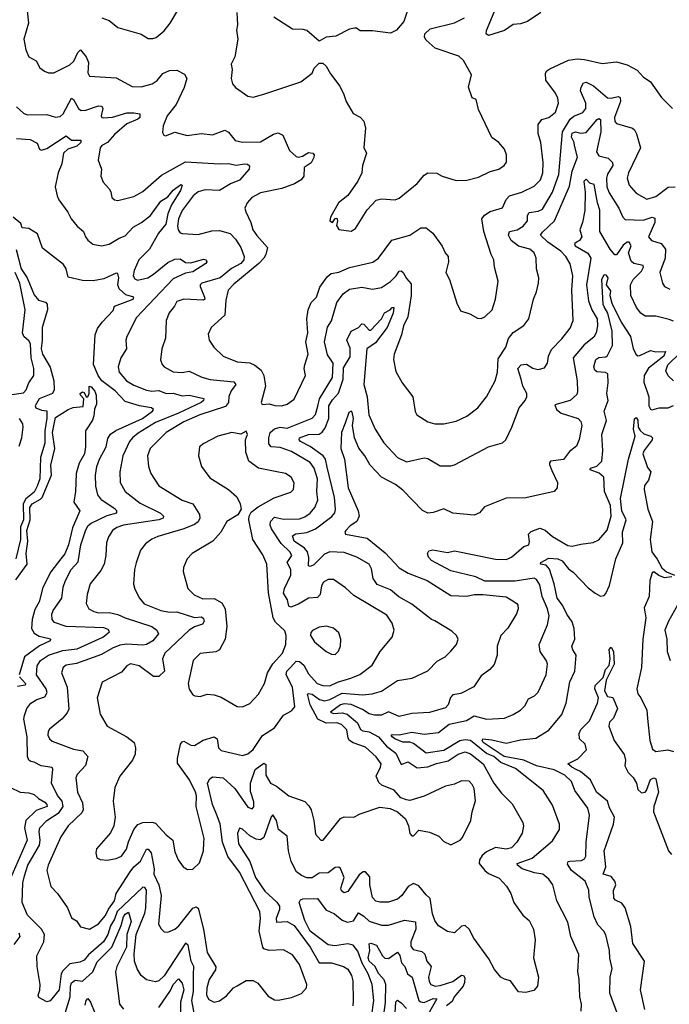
# Model space of a CAD drawing. Extents: x 1245432 to 1420865, y 606325 to 671314.
# Tile 231 of 256: x 1380633 to 1384281, y 618743 to 624275. Entities that reach past the tile are written whole.
import ezdxf

# ---------------------------------------------------------------- set-up
doc = ezdxf.new("R2010")
doc.units = 0

msp = doc.modelspace()

# ---------------------------------------------------------------- linework, layer by layer
at = {"layer": '0CON20XD'}
for points in [[(1382830, 624385), (1382790, 624265), (1382750, 624215), (1382715, 624198), (1382615, 624212.1), (1382545, 624212.5), (1382525, 624227.1), (1382512.7, 624227.3), (1382485, 624221.2), (1382408.8, 624181.2), (1382355, 624176.2), (1382315, 624153.3), (1382245, 624213.8), (1382225, 624220), (1382165, 624220.8), (1382059.7, 624289.7)], [(1383560, 624315), (1383485, 624264.4), (1383445, 624251.5), (1383405, 624248.5), (1383355, 624213.2), (1383265, 624185.6), (1383251.9, 624195), (1383255, 624213.3), (1383335, 624409.2)], [(1380675.7, 624325), (1380682.5, 624255), (1380655.6, 624165), (1380667.1, 624105), (1380685, 624066.2), (1380725, 624043.8), (1380746, 624005), (1380772.5, 623985), (1380795, 623976.2), (1380825, 623976.7), (1380915, 624020.5), (1380937.6, 624042.4), (1380958.8, 624091.2), (1380975, 624106), (1381006.3, 624066.3), (1381019.4, 624035), (1381016.5, 623976.5), (1381025, 623958), (1381175, 623948), (1381265, 623898.6), (1381315, 623896.5), (1381377.5, 623915), (1381405, 623932.3), (1381436.9, 623973.1), (1381475, 623989.1), (1381515, 623991.1), (1381557.8, 623967.8), (1381572.4, 623945), (1381556.4, 623893.6), (1381511.2, 623798.8), (1381461.5, 623735), (1381438, 623678), (1381435, 623640), (1381442.5, 623625), (1381452.3, 623622.3), (1381505, 623642), (1381574.5, 623624.5), (1381654.5, 623635.5), (1381715, 623628.2), (1381785, 623653.1), (1381805, 623643.3), (1381842.5, 623595), (1381885, 623587.3), (1381985, 623587.9), (1382058.4, 623631.6), (1382085, 623639.6), (1382111.5, 623625), (1382149.1, 623539.1), (1382185, 623505.8), (1382198, 623502), (1382222, 623508), (1382255, 623529.2), (1382278.8, 623525), (1382286, 623515), (1382285, 623500), (1382269.3, 623470.7), (1382230, 623445), (1382228.8, 623395), (1382213.3, 623375), (1382176.6, 623353.4), (1382105, 623325.7), (1381985, 623302.5), (1381937.5, 623275), (1381910, 623245), (1381898, 623215), (1381902.5, 623195), (1381931.9, 623135), (1381941.5, 623095), (1381965, 623062.1), (1382024.6, 622995), (1382014.8, 622955.2), (1382004.7, 622935), (1381975.4, 622904.6), (1381835, 622788.7), (1381803.9, 622755), (1381791.7, 622698.3), (1381785.4, 622615), (1381707.5, 622545), (1381692.3, 622507.7), (1381698, 622475), (1381724.2, 622435), (1381775, 622384.5), (1381855, 622351.8), (1381926.1, 622346.1), (1381953.3, 622333.3), (1381989.2, 622305), (1382004.4, 622275), (1382012.9, 622215), (1381990, 622125), (1381995, 622112.5), (1382035, 622116.2), (1382066.6, 622106.6), (1382105.6, 622105.6), (1382135, 622113.8), (1382175, 622142.2), (1382238, 622275), (1382231.5, 622315), (1382234.3, 622335), (1382252.5, 622395), (1382240.8, 622465), (1382251.1, 622515), (1382245.8, 622595), (1382252.9, 622645), (1382270.5, 622685), (1382300, 622715), (1382318.9, 622771.1), (1382359.2, 622830.8), (1382381.6, 622848.4), (1382425, 622856.2), (1382485, 622881.6), (1382617, 622913), (1382647.8, 622935), (1382723.2, 623036.8), (1382824.3, 623064.3), (1382885, 623105.6), (1382915.5, 623105.5), (1382954, 623075), (1383005, 623002), (1383021.9, 622965), (1383040, 622945), (1383040.4, 622915), (1383025.8, 622855), (1383046, 622815), (1383087.5, 622682.5), (1383109.5, 622639.5), (1383161.7, 622621.7), (1383205, 622597.5), (1383225, 622595.8), (1383245, 622605.7), (1383286.7, 622645), (1383305.6, 622705), (1383320.8, 622805), (1383299.2, 622885), (1383295.6, 622925), (1383280.6, 622955), (1383239.2, 623085), (1383229.3, 623155), (1383242.6, 623177.4), (1383275, 623197.8), (1383345, 623216.9), (1383364.7, 623265), (1383384.4, 623285.6), (1383453.4, 623306.6), (1383521.5, 623338.5), (1383557.2, 623375), (1383570.8, 623415), (1383572.1, 623472.1), (1383559.4, 623585), (1383544.4, 623635), (1383544.4, 623685), (1383565, 623714.2), (1383605, 623725.7), (1383641.9, 623755), (1383659.5, 623805), (1383655, 623833.3), (1383641.7, 623861.7)], [(1381095, 624285.8), (1381135, 624269.2), (1381185, 624230), (1381315, 624192.9), (1381355, 624168.6), (1381381.7, 624168.3), (1381400, 624175), (1381445, 624212), (1381478.1, 624255), (1381519.4, 624325)], [(1381852, 624315), (1381856.2, 624245), (1381851.2, 624215), (1381857.5, 624165), (1381842, 624065), (1381820, 624025), (1381825.7, 623995), (1381820, 623945), (1381828, 623915), (1381845, 623893.8), (1381915, 623844.2), (1381945, 623840), (1382005, 623855.8), (1382212.5, 623925), (1382275, 623973.3), (1382287.7, 624002.3), (1382315, 624030), (1382335, 624030), (1382355, 624013.3), (1382379.5, 623969.5), (1382431.3, 623901.3), (1382454.3, 623855), (1382466, 623815), (1382505, 623747.5), (1382545, 623726.7), (1382565.8, 623705), (1382575.8, 623665), (1382565.9, 623555.9), (1382580, 623525), (1382557.8, 623455), (1382554.6, 623415), (1382531.9, 623368.1), (1382475, 623286.2), (1382424.2, 623245), (1382378.8, 623165), (1382374.2, 623144.2), (1382390, 623135), (1382405, 623157.5), (1382415, 623160), (1382418, 623145), (1382412, 623118), (1382425, 623096.7), (1382495, 623086.7), (1382518.8, 623101.2), (1382584.4, 623205.6), (1382635, 623260), (1382665, 623267.5), (1382741.7, 623261.7), (1382765, 623271.4), (1382865.4, 623354.6), (1382905, 623400.8), (1382925, 623414), (1382975, 623412), (1383005, 623395.8), (1383085, 623371.5), (1383145, 623372.2), (1383210.5, 623389.5), (1383275, 623421.4), (1383323.3, 623435), (1383354.2, 623455), (1383366.7, 623475), (1383367.5, 623515), (1383355, 623548), (1383323.3, 623585), (1383285, 623613.3), (1383210.3, 623770.3), (1383196.2, 623826.2), (1383173.3, 623835), (1383154, 623895), (1383170, 623965), (1383125.3, 624045.3), (1383099.6, 624069.6), (1382966, 624115), (1382915, 624160), (1382907, 624177), (1382907.5, 624195), (1382937.7, 624222.3), (1383075, 624256.5), (1383130.8, 624285)], [(1383641.7, 623861.7), (1383587.8, 623935), (1383586.3, 623973.7), (1383593.1, 623986.9), (1383610.9, 623999.1), (1383715, 624047.3), (1383764.1, 624054.1), (1383805, 624051.3), (1383905, 624028.5), (1383985, 624037.5), (1384045, 624020.7), (1384100.1, 623990.1), (1384135, 623954.4), (1384175, 623925.8), (1384237.2, 623837.2), (1384300, 623775)], [(1381806.9, 622156.9), (1381806.6, 622125), (1381788.5, 622101.5), (1381643.9, 622053.9), (1381555, 622015.2), (1381456.5, 621955), (1381365.5, 621865), (1381351.5, 621825), (1381357.3, 621765), (1381369.1, 621725), (1381415, 621655.8), (1381545, 621574.6), (1381606, 621555), (1381642.9, 621495), (1381645.4, 621475), (1381635, 621454.2), (1381615, 621438.9), (1381555.7, 621414.3), (1381408, 621372), (1381375, 621356.7), (1381340.1, 621329.9), (1381311.8, 621295), (1381286.7, 621223.3), (1381277.1, 621185), (1381272.9, 621102.9), (1381280, 621075), (1381305.8, 621025), (1381332.5, 620992.5), (1381425, 620956.2), (1381475, 620946.4), (1381515, 620947.8), (1381615, 620915.8), (1381655, 620919.3), (1381665, 620910.8), (1381668.7, 620895), (1381660.5, 620879.5), (1381615, 620863.8), (1381585, 620844.2), (1381448.9, 620715), (1381435.9, 620684.1), (1381446.4, 620615), (1381415, 620585.2), (1381385, 620585.3), (1381305, 620644.5), (1381255, 620656.5), (1381234.2, 620645), (1381205, 620610), (1381096.7, 620553.3), (1381067.3, 620465), (1381085, 620373.3), (1381124.2, 620305), (1381235.4, 620245.4), (1381276.9, 620215), (1381284.4, 620185), (1381281.9, 620148.1), (1381267.5, 620115), (1381195.5, 620024.5), (1381167.9, 619962.1), (1381157.5, 619885), (1381170, 619795), (1381162.2, 619745), (1381143.8, 619706.2), (1381065, 619617.5), (1381060, 619595), (1381066.4, 619566.4), (1381085, 619556.7), (1381125, 619552.5), (1381175, 619562.9), (1381205, 619575.8), (1381233.1, 619615), (1381243.9, 619656.1), (1381273.3, 619725), (1381297.3, 619752.7), (1381325, 619764.6), (1381375, 619766.8), (1381395, 619761.8), (1381455.8, 619695), (1381492.9, 619665), (1381505, 619600), (1381524, 619554), (1381552, 619515), (1381575, 619500), (1381605, 619502.5), (1381642.1, 619537.9), (1381665.6, 619605), (1381667.3, 619652.7), (1381668.9, 619675), (1381623.8, 619855), (1381625.3, 619915), (1381620, 619935), (1381587.1, 620005), (1381518.8, 620098.8), (1381518.7, 620125), (1381536.5, 620205), (1381545, 620218.1), (1381555, 620221.1), (1381595, 620199.1), (1381615, 620196.4), (1381662.6, 620227.4), (1381725.4, 620245.4), (1381742.5, 620235), (1381750, 620185), (1381765, 620168.6), (1381885, 620141.9), (1381915, 620150.9), (1381945, 620175.5), (1381997.1, 620252.9), (1382065, 620296.5), (1382115, 620368.1), (1382158.9, 620391.1), (1382179.2, 620415), (1382164.8, 620525), (1382130.3, 620595), (1382133.1, 620615), (1382153.9, 620636.1), (1382185, 620671.8), (1382205, 620669.1), (1382228.8, 620648.8), (1382255, 620600.7), (1382304, 620545), (1382335, 620533.5), (1382375, 620533.2), (1382417, 620553), (1382492.5, 620575), (1382543.1, 620596.9), (1382611.7, 620648.3), (1382657.3, 620725), (1382725, 620806), (1382735.5, 620845), (1382725.4, 620885), (1382695, 620928.8), (1382509.8, 621039.8), (1382463.2, 621083.2), (1382395, 621129.5), (1382365, 621130), (1382338.6, 621115), (1382328.8, 621095), (1382320, 621045), (1382305, 621028.4), (1382255, 621024.7), (1382199, 620991), (1382155, 620974.7), (1382145, 620979.4), (1382136.3, 621016.3), (1382115, 621052.9), (1382120.1, 621079.9), (1382156, 621155), (1382155.5, 621185), (1382135.8, 621225), (1382160.7, 621265), (1382149.7, 621285), (1382102, 621332), (1382047.5, 621415), (1382039.8, 621435), (1382041.7, 621455), (1382065, 621479), (1382115, 621469.3), (1382205, 621470.2), (1382235, 621481.2), (1382265, 621501.6), (1382290.6, 621535), (1382306.8, 621575), (1382301.6, 621625), (1382306.5, 621695), (1382287.6, 621755), (1382265, 621786.7), (1382159.1, 621849.1), (1382095, 621871.7), (1382045, 621875.4), (1382031.6, 621891.6), (1382031.6, 621925), (1382039.1, 621955), (1382063.5, 621976.5), (1382095, 621984.8), (1382135, 621979.2), (1382275, 622036.7), (1382293.6, 622056.4), (1382307.2, 622102.8), (1382317.6, 622145), (1382389.7, 622265), (1382393.2, 622345), (1382361.2, 622391.2), (1382344.4, 622465.6), (1382362, 622548), (1382385, 622583.8), (1382413.7, 622686.4), (1382450, 622735), (1382485, 622760.4), (1382555, 622771.1), (1382615, 622761.2), (1382665, 622770.5), (1382715, 622803.6), (1382748, 622835), (1382765, 622862.5), (1382775, 622864.3), (1382787.3, 622855), (1382805, 622820), (1382831.4, 622791.4), (1382831.1, 622725), (1382812.3, 622605), (1382789.4, 622555), (1382777.5, 622505), (1382735.7, 622395), (1382732.5, 622365), (1382745, 622297.5), (1382781.9, 622235), (1382840.5, 622155), (1382854.4, 622074.4), (1382864, 622055), (1382925, 622015.8), (1382965, 622004.5), (1383015, 622003.5), (1383085, 622019.4), (1383145, 622046.9), (1383205.9, 622094.1), (1383254.4, 622155), (1383302.5, 622245), (1383316.2, 622293.8), (1383320.1, 622369.9), (1383362.5, 622435), (1383377.3, 622482.7), (1383405, 622516.7), (1383465, 622556.2), (1383492.5, 622595), (1383518.1, 622705), (1383535.6, 622745), (1383547.5, 622795), (1383548.5, 622825), (1383535.6, 622875), (1383534.4, 622935), (1383522.9, 622965), (1383498, 622985), (1383435, 623001.5), (1383394, 623034), (1383378.4, 623065), (1383383.3, 623085), (1383426.8, 623093.2), (1383460.8, 623115), (1383484.1, 623145), (1383484.7, 623175.3), (1383495, 623191.8), (1383545, 623198.4), (1383569.3, 623210.7), (1383624.8, 623305), (1383660.5, 623405), (1383681.3, 623645), (1383725, 623716.5), (1383745, 623731.8), (1383795, 623752.9), (1383812, 623775), (1383811.7, 623805), (1383783.1, 623875), (1383786, 623895), (1383799.7, 623920.3), (1383815, 623924.2), (1383855, 623902.9), (1383935, 623835.9), (1383955, 623833.2), (1383995, 623843.1), (1384005, 623838), (1384006.7, 623815), (1383973.1, 623725), (1383975, 623702.5), (1383985, 623690.6), (1384074.3, 623665), (1384086.4, 623655), (1384096.4, 623633.6), (1384120, 623555), (1384051.5, 623415), (1384044.6, 623385), (1384056.2, 623345), (1384095, 623299.2), (1384155, 623265.5), (1384205, 623280.9), (1384275, 623333.4), (1384315, 623335.5)], [(1380615, 623784.4), (1380655, 623750), (1380675, 623740.9), (1380785, 623741.5), (1380835, 623727.8), (1380859.8, 623730.2), (1380878.2, 623745), (1380925, 623834.3), (1380935, 623827.1), (1380962.5, 623775), (1380979.2, 623765), (1381005, 623765.7), (1381075, 623791.5), (1381095, 623789.4), (1381100.9, 623775), (1381091.5, 623735), (1381094.3, 623725), (1381102.4, 623722.4), (1381155, 623727.3), (1381235, 623751.9), (1381275, 623752.2), (1381307.5, 623745), (1381307.3, 623725), (1381297.5, 623715), (1381235, 623688.9), (1381165, 623629.3), (1381126.1, 623583.9), (1381095, 623567.3), (1381085.8, 623555), (1381074.2, 623485), (1381093.3, 623435), (1381088.1, 623395), (1381101.4, 623361.4), (1381135, 623323.8), (1381145, 623307.5), (1381150, 623275), (1381165, 623262.5), (1381185, 623259.2), (1381275, 623280.9), (1381325, 623309.5), (1381429.1, 623400.9), (1381565, 623476.5), (1381755, 623464.7), (1381805, 623466.8), (1381848, 623458), (1381895, 623465.7), (1381913, 623463), (1381924.1, 623454.1), (1381921.2, 623435), (1381867.5, 623372.5), (1381817.6, 623352.4), (1381755, 623314.2), (1381675, 623319), (1381635, 623308.4), (1381607.3, 623285), (1381545, 623203.3), (1381525.3, 623155), (1381518.8, 623115), (1381522.5, 623095), (1381535, 623078.1), (1381545, 623072.7), (1381635, 623067.6), (1381711.6, 623088.4), (1381755, 623090.7), (1381815, 623073.5), (1381845, 623042.2), (1381874.7, 622995), (1381894.1, 622945), (1381892.5, 622925), (1381875, 622905.6), (1381822.8, 622877.2), (1381759.2, 622825), (1381655.3, 622794.7), (1381646.5, 622785), (1381646.9, 622775), (1381670.8, 622715), (1381672.3, 622705), (1381665, 622698.2), (1381555.3, 622704.7), (1381515, 622691.1), (1381502.7, 622665), (1381472.7, 622627.3), (1381455.5, 622585), (1381451.4, 622485), (1381431.1, 622425), (1381424.4, 622364.4), (1381433.3, 622336.7), (1381444.5, 622324.5), (1381495, 622295.7), (1381545, 622292.5), (1381585, 622300.3), (1381655.8, 622265.8), (1381703.2, 622253.2), (1381835, 622240.8), (1381846.2, 622225), (1381820.4, 622189.6), (1381806.9, 622156.9)], [(1382583.5, 622425), (1382565.3, 622225.3), (1382584.5, 622155), (1382593.8, 622055), (1382630, 621975), (1382677.2, 621897.2), (1382755, 621814.4), (1382805, 621791.5), (1382905, 621813.1), (1382925, 621809.2), (1382995, 621769.2), (1383055, 621768.6), (1383075.5, 621774.5), (1383265, 621875.7), (1383345, 621898), (1383362.5, 621915), (1383396.4, 621985), (1383438.9, 622095), (1383472.2, 622135), (1383480.9, 622155), (1383480.4, 622175), (1383458.6, 622215), (1383449.1, 622255), (1383431.3, 622315), (1383450, 622335), (1383479.6, 622339.6), (1383515, 622316.7), (1383545, 622308.9), (1383580.9, 622319.1), (1383597.8, 622345), (1383603.3, 622385), (1383619.1, 622420.9), (1383678.1, 622481.9), (1383725, 622542.5), (1383741.8, 622585), (1383734.7, 622755), (1383738.9, 622835), (1383723.7, 622903.6), (1383699.3, 622945), (1383672.6, 622975), (1383599, 623025), (1383557.8, 623065), (1383568.3, 623081.7), (1383635.8, 623144.2), (1383720.3, 623339.7), (1383736.5, 623423.5), (1383765, 623502.5), (1383748.2, 623568.2), (1383747.6, 623585), (1383732.3, 623615), (1383735, 623636.4), (1383755, 623643.9), (1383785, 623636.9), (1383815, 623641.6), (1383876.1, 623713.9), (1383885, 623719.5), (1383894.5, 623714.5), (1383897.1, 623645), (1383872.8, 623532.8), (1383885, 623508.9), (1383937.6, 623497.6), (1383962.6, 623472.6), (1383963.4, 623455), (1383935, 623407.3), (1383929.1, 623385), (1383931.2, 623335), (1383942.8, 623302.8), (1383996.9, 623215), (1384020, 623165), (1384032.5, 623152.5), (1384135, 623147.8), (1384185, 623164.6), (1384200, 623160), (1384200.7, 623135), (1384163.6, 623055), (1384181.2, 623035), (1384235, 623018.2), (1384260.7, 622985), (1384257.3, 622935), (1384228.8, 622855), (1384243.1, 622795), (1384255, 622776), (1384285, 622760.8)], [(1380615, 623607.7), (1380692, 623602), (1380730.7, 623580.7), (1380745, 623547.5), (1380755, 623541.5), (1380785, 623551.1), (1380895, 623622.9), (1380925, 623597.1), (1380977.1, 623597.1), (1380975.8, 623585), (1380954.7, 623565), (1380903, 623547), (1380879, 623525), (1380869.8, 623465), (1380848.4, 623415), (1380832, 623335), (1380842.7, 623285), (1380853.4, 623263.4), (1380903.1, 623193.1), (1380922.2, 623155), (1380955, 623114.3), (1380990.6, 623085), (1381003.1, 623055), (1381015, 623035.6), (1381043.5, 623013.5), (1381093.3, 623003.3), (1381135, 623013.5), (1381192.1, 623047.9), (1381225, 623060), (1381270.6, 623109.4), (1381316.4, 623135), (1381367.3, 623175), (1381425.3, 623255), (1381465, 623280), (1381495, 623317.4), (1381538.8, 623348.8), (1381545.8, 623345), (1381535.6, 623315), (1381486.4, 623235), (1381465.6, 623184.4), (1381453.6, 623125), (1381412.6, 623075), (1381362.2, 622985), (1381302.7, 622925), (1381275.2, 622865), (1381270, 622835), (1381278.9, 622818.9), (1381295, 622811.8), (1381352.2, 622825), (1381385, 622844.8), (1381465, 622910.9), (1381505, 622929.2), (1381535, 622930.6), (1381565, 622910.8), (1381595, 622908.4), (1381665, 622930), (1381680, 622925), (1381684.3, 622915), (1381679.2, 622905), (1381605, 622858.1), (1381565, 622850.4), (1381495, 622818.2), (1381289.1, 622600.9), (1381233.9, 622495), (1381229.2, 622475), (1381233.1, 622425), (1381201.8, 622375), (1381186.9, 622325), (1381191.2, 622295), (1381232.5, 622245), (1381275, 622221.3), (1381345, 622194.2), (1381375, 622187.3), (1381415, 622191.2), (1381455, 622175.3), (1381495, 622177.2), (1381545, 622161.9), (1381585, 622165.3), (1381666.6, 622146.6), (1381665.5, 622135), (1381652.2, 622125), (1381525, 622064.3), (1381395, 622011.9), (1381297.9, 621952.1), (1381266.1, 621925), (1381250.3, 621905), (1381212.5, 621825), (1381196.2, 621735), (1381197.7, 621675), (1381225, 621624.4), (1381308.8, 621558.8), (1381423.3, 621503.3), (1381440.6, 621485), (1381438.1, 621475), (1381414.8, 621465.2), (1381215.6, 621434.4), (1381178.3, 621421.7), (1381155, 621405.6), (1381131.3, 621368.7), (1381120, 621335), (1381117.1, 621265), (1381107.1, 621215), (1381089.5, 621180.5), (1381028.5, 621105), (1381011.5, 621045), (1381005.6, 620995), (1381021.4, 620965), (1381049.3, 620949.3), (1381075, 620943.1), (1381135, 620945.2), (1381185, 620932.3), (1381225, 620913.8), (1381374.8, 620864.8), (1381403.1, 620845), (1381412.9, 620825), (1381381.5, 620785), (1381345.9, 620764.1), (1381325, 620760), (1381235, 620765.9), (1381195, 620760), (1381155, 620744.2), (1381092.5, 620707.5), (1380952.2, 620657.8), (1380895, 620648), (1380876.5, 620635), (1380867.7, 620605), (1380899.3, 620525), (1380909.2, 620400.8), (1380900.2, 620379.8), (1380872.4, 620347.6), (1380800.8, 620289.2), (1380792.7, 620275), (1380791.8, 620255), (1380800.5, 620235), (1380815, 620221.2), (1380935.7, 620175.7), (1380987.8, 620167.7), (1381015.6, 620135), (1381002.5, 620085), (1380955.4, 620035), (1380948.2, 620015), (1380958.7, 619935), (1380985.9, 619875), (1380990.3, 619835), (1380981.3, 619818.7), (1380905, 619746.4), (1380864.6, 619685), (1380792.5, 619525), (1380786.4, 619495), (1380808.6, 619405), (1380845.3, 619365.3), (1380901.1, 619285), (1380925, 619230), (1380951.9, 619211.9), (1380975, 619179.2), (1381025, 619165.6), (1381075, 619194.5), (1381115, 619242.7), (1381131.4, 619278.6), (1381164.7, 619325), (1381175.6, 619365), (1381253.2, 619486.8), (1381275, 619516.1), (1381311.9, 619548.1), (1381344.7, 619615.2), (1381355, 619615.4), (1381372.4, 619595), (1381387.6, 619505), (1381386.2, 619475), (1381415.2, 619415), (1381427.2, 619355), (1381413.3, 619193.3), (1381427, 619167), (1381445, 619150.8), (1381465, 619148.5), (1381505, 619166.2), (1381527.3, 619185), (1381605, 619283.8), (1381625, 619291.2), (1381635, 619284.3), (1381665.9, 619165), (1381686.8, 619035), (1381735.5, 618954.5), (1381733.2, 618936.8), (1381697.7, 618882.3), (1381684.8, 618835.2), (1381682.8, 618795), (1381695, 618770.5), (1381725, 618756.1), (1381755, 618762.8), (1381795, 618791.1), (1381833.6, 618836.4), (1381855, 618847.3), (1381905, 618876.8), (1381945, 618876.2), (1381971.2, 618861.2), (1382028.5, 618788.5), (1382065, 618769.2), (1382085, 618767.1), (1382158.9, 618781.1), (1382215.5, 618804.5), (1382243.8, 618835), (1382245.8, 618855), (1382205, 618967.5), (1382165, 619020.9), (1382115, 619049.6), (1382035, 619044.7), (1382005, 619054.6), (1381998, 619065), (1381978.5, 619155), (1381985.9, 619225.9), (1381981.8, 619265), (1381866.7, 619485), (1381802.8, 619572.8), (1381772.9, 619655), (1381758.1, 619758.1), (1381737.9, 619812.1), (1381715.6, 619865), (1381686.9, 619985), (1381700, 620010), (1381715, 620020.4), (1381775.8, 620015.8), (1381841.1, 619955), (1381915, 619850.9), (1381938.5, 619841.5), (1381947.9, 619852.1), (1381948.8, 619881.2), (1381928.6, 619938.6), (1381929, 619985), (1381955, 620063.1), (1382005, 620098.6), (1382015, 620090), (1382015, 620030), (1382042.2, 619985), (1382075, 619968.8), (1382143.9, 619913.9), (1382235, 619882.7), (1382257.8, 619857.8), (1382270, 619835), (1382285.4, 619775), (1382295, 619700), (1382325, 619666.2), (1382336.7, 619665), (1382435, 619788), (1382455, 619795.8), (1382510, 619795), (1382545, 619813.3), (1382655, 619851.4), (1382713.2, 619843.2), (1382755, 619824), (1382800, 619785), (1382816.4, 619746.4), (1382823.6, 619703.6), (1382835, 619690), (1382845, 619690), (1382875, 619722.5), (1382935, 619711.2), (1382987.4, 619687.4), (1383015, 619657.5), (1383055, 619640), (1383106.7, 619665), (1383120.5, 619679.5), (1383167.1, 619775), (1383174, 619824), (1383193.6, 619886.4), (1383185.6, 619955.6), (1383175, 619978.9), (1383156.8, 619996.8), (1383115, 619997.8), (1383075, 619980.7), (1383025, 619969.1), (1382905, 619912.2), (1382825, 619888), (1382805, 619891.4), (1382773.9, 619903.9), (1382735.7, 619945.7), (1382666, 619974), (1382649.2, 619989.2), (1382634.6, 620025), (1382660, 620075), (1382663.3, 620095), (1382635, 620134.4), (1382575, 620187.8), (1382505, 620211.6), (1382484.8, 620224.8), (1382477.5, 620237.5), (1382469.7, 620285), (1382440, 620315), (1382414.3, 620324.3), (1382355, 620322.2), (1382306.7, 620345), (1382263.5, 620425), (1382249.1, 620485), (1382255, 620489.6), (1382275, 620485.9), (1382316.3, 620456.3), (1382345, 620447.6), (1382375.1, 620454.9), (1382445, 620490.5), (1382559, 620481), (1382613.1, 620486.9), (1382665, 620502.9), (1382755, 620563.1), (1382837.5, 620575), (1382925, 620617.1), (1382978.5, 620671.5), (1383022.5, 620695), (1383055, 620727.1), (1383087.1, 620765), (1383095.8, 620795), (1383086, 620815), (1383059.8, 620839.8), (1382965, 620896.9), (1382945, 620905.6), (1382835, 620991.5), (1382763.1, 621033.1), (1382715, 621072.5), (1382640.9, 621100.9), (1382617.5, 621135), (1382609.3, 621189.3), (1382595.5, 621215), (1382525.8, 621255.8), (1382455, 621281.8), (1382375, 621285.2), (1382345, 621272.9), (1382285, 621211.8), (1382265, 621201.9), (1382255.7, 621205.7), (1382256.3, 621253.7), (1382249, 621285), (1382232.5, 621305), (1382173.9, 621345), (1382164.6, 621375), (1382184.1, 621385.9), (1382245, 621393.6), (1382295.2, 621414.8), (1382386.3, 621483.7), (1382403.2, 621505), (1382406.7, 621525), (1382400.7, 621590.7), (1382359.9, 621760.1), (1382350.2, 621805), (1382338.1, 621825), (1382265, 621877.3), (1382210.8, 621905), (1382202.8, 621915), (1382205.3, 621924.7), (1382255, 621944.4), (1382315, 621945.9), (1382332.5, 621957.5), (1382349, 621981), (1382369, 622035), (1382369.5, 622105), (1382390, 622140), (1382423.1, 622176.9), (1382450.4, 622255), (1382452, 622318), (1382488.6, 622381.4), (1382489, 622429), (1382471, 622475), (1382495, 622524.4), (1382535, 622544.6), (1382555, 622566.2), (1382565, 622563.8), (1382595, 622530), (1382605, 622529.6), (1382665.9, 622595), (1382682.4, 622627.6), (1382713.2, 622645), (1382725, 622658.7), (1382735, 622657.7), (1382730.6, 622625), (1382696.2, 622545), (1382630.7, 622459.3), (1382583.5, 622425)], [(1384305, 622580.9), (1384280.9, 622590.9), (1384205, 622610), (1384145, 622608.2), (1384121.2, 622625), (1384097, 622657), (1384064.7, 622725), (1384063.2, 622785), (1384079, 622815), (1384125, 622862.8), (1384136.1, 622885), (1384134.6, 622894.6), (1384082, 622905), (1384067.4, 622917.4), (1384052.3, 622965), (1384067.1, 623005), (1384055, 623024), (1384045, 623025.3), (1384022.6, 623007.4), (1383985, 622952.7), (1383975, 622952.7), (1383949.2, 622985), (1383891.6, 623085), (1383891, 623205), (1383877.9, 623245), (1383858.9, 623348.9), (1383835, 623356.9), (1383815, 623379.5), (1383801, 623365), (1383809.2, 623305), (1383807.3, 623202.7), (1383793.8, 623135), (1383777.9, 623095), (1383790.7, 623055), (1383777.7, 623035), (1383760.5, 623025), (1383749.1, 623015), (1383753.3, 623005), (1383823, 622963), (1383841.2, 622935), (1383815.7, 622784.3), (1383827.2, 622695), (1383846.4, 622645), (1383876.4, 622595), (1383878.8, 622555), (1383870.9, 622515), (1383858.1, 622491.9), (1383802.8, 622447.2), (1383741, 622375), (1383763.1, 622245), (1383766.1, 622185), (1383761.8, 622168.2), (1383725.2, 622134.8), (1383638.3, 622111.7), (1383647.9, 622085), (1383674.5, 622065), (1383769.4, 622035), (1383785, 622018), (1383790.9, 621995), (1383775.6, 621915.6), (1383760.9, 621879.1), (1383721.7, 621848.3), (1383686.6, 621803.4), (1383615, 621793.8), (1383608, 621785), (1383609.2, 621775), (1383622.4, 621742.4), (1383654.2, 621675), (1383651.2, 621645), (1383635, 621624), (1383475, 621589.4), (1383365, 621586.9), (1383242.7, 621537.3), (1383215, 621504), (1383185, 621490.6), (1383065, 621502.3), (1383015, 621526.2), (1382955.7, 621505.7), (1382925, 621502.9), (1382895, 621517.1), (1382785, 621631.9), (1382743.1, 621663.1), (1382665, 621704.3), (1382601.2, 621771.2), (1382571.5, 621825), (1382536.9, 621866.9), (1382512.8, 621925), (1382501.9, 621995), (1382507.8, 622035), (1382500.6, 622070.6), (1382495, 622076.2), (1382482.4, 622067.6), (1382461.8, 622008.2), (1382440.8, 621955), (1382436.9, 621865), (1382458.1, 621805), (1382477.2, 621645), (1382533.6, 621515), (1382539.6, 621485), (1382526.4, 621455), (1382488.9, 621431.1), (1382464, 621405), (1382458.8, 621395), (1382463.3, 621385), (1382585, 621362.5), (1382685, 621280), (1382763.6, 621195), (1382815.6, 621165), (1382922.2, 621125), (1383055, 621039.2), (1383145, 621036.2), (1383185, 621045.3), (1383235.4, 621044.6), (1383365, 621032.2), (1383392.5, 621015), (1383425, 620995.8), (1383430.6, 620985), (1383433.1, 620965), (1383423.6, 620936.4), (1383374, 620856), (1383335.3, 620814.7), (1383314.4, 620755), (1383314.4, 620705), (1383297.6, 620652.4), (1383274, 620625), (1383225, 620589.4), (1383183.1, 620526.9), (1383111.1, 620488.9), (1383065, 620481.4), (1383053.3, 620466.7), (1383039.5, 620425), (1383025, 620409.1), (1382935, 620381.8), (1382835, 620377.3), (1382765, 620359.7), (1382705, 620386), (1382665, 620368.1), (1382625, 620368.1), (1382595, 620374.8), (1382558.7, 620398.7), (1382495, 620427), (1382455, 620431.4), (1382435, 620426.5), (1382378.8, 620385), (1382395, 620377.5), (1382445, 620381.2), (1382472.9, 620372.9), (1382530.6, 620325), (1382546.2, 620286.2), (1382559.7, 620280.3), (1382595, 620274.2), (1382648.3, 620245), (1382692.9, 620192.9), (1382746.1, 620155), (1382775, 620090.4), (1382815, 620105.3), (1382865, 620071.1), (1382925, 620076.9), (1382974.4, 620095.6), (1383039.7, 620110.3), (1383095, 620147.6), (1383135, 620161.4), (1383165, 620150.8), (1383236.6, 620095), (1383296.5, 619986.5), (1383339.3, 619929.3), (1383399.5, 619869.5), (1383457.8, 619765), (1383463.3, 619745), (1383455.7, 619705), (1383424.4, 619655), (1383395, 619622.2), (1383365, 619614.6), (1383305, 619624), (1383255, 619599.3), (1383230.1, 619579.9), (1383215.9, 619555), (1383214, 619535), (1383245, 619495.6), (1383265, 619478.2), (1383325, 619451.9), (1383367.4, 619407.4), (1383392.2, 619365), (1383408, 619315), (1383458, 619245), (1383494.5, 619214.5), (1383517.8, 619165), (1383527.5, 619105), (1383519.4, 619005), (1383546.2, 618895), (1383541.2, 618845), (1383520, 618820), (1383475, 618810), (1383435, 618814), (1383390, 618875), (1383355, 618883.8), (1383335, 618896), (1383299.3, 618939.3), (1383268.1, 618998.1), (1383183.6, 619115), (1383156.5, 619165), (1383135, 619185.8), (1383115, 619182.9), (1383075, 619144.2), (1383035, 619152.5), (1382985, 619184), (1382965, 619213.8), (1382952.2, 619252.2), (1382937.8, 619337.8), (1382915, 619359.2), (1382875, 619408), (1382845, 619422.9), (1382815, 619405.4), (1382779.7, 619355), (1382755, 619333.7), (1382705, 619317.7), (1382655, 619316.2), (1382632.4, 619322.4), (1382613.7, 619343.7), (1382600.2, 619415), (1382599, 619459), (1382575, 619487.1), (1382562.4, 619487.6), (1382540, 619470), (1382475, 619377.5), (1382455, 619370), (1382440.9, 619380.9), (1382437.5, 619395), (1382454.5, 619455), (1382435.6, 619505.6), (1382425, 619514.3), (1382405, 619511.1), (1382365, 619482.2), (1382315, 619480.9), (1382275, 619453.8), (1382245, 619453.8), (1382215, 619466.2), (1382187.1, 619487.1), (1382158.2, 619545), (1382142.7, 619605), (1382135, 619688), (1382086.2, 619725), (1382075, 619776), (1382055, 619808), (1382045, 619796.2), (1382005, 619680), (1381985, 619667.3), (1381961, 619671), (1381925, 619690), (1381885, 619726.7), (1381867.3, 619732.7), (1381856.9, 619703.1), (1381862.2, 619645), (1381926.5, 619545), (1381957.4, 619455), (1382009.4, 619379.4), (1382077, 619317), (1382092.8, 619295), (1382092.9, 619275), (1382073, 619225), (1382074.5, 619205), (1382135, 619207.7), (1382175, 619186.9), (1382264.1, 619064.1), (1382315, 618975.9), (1382385, 618976.9), (1382451.2, 618955), (1382475, 618940), (1382496.8, 618905), (1382503.6, 618875), (1382506.8, 618763.2), (1382503.5, 618735)], [(1381608.9, 618911.1), (1381610.8, 618955), (1381596.5, 618985), (1381578.4, 619075), (1381565, 619086.7), (1381445, 618902.5), (1381415, 618875.4), (1381395, 618870.5), (1381345, 618881.4), (1381315.7, 618905), (1381292, 618942), (1381278.7, 618985), (1381276, 619026), (1381286.8, 619135), (1381335.5, 619255), (1381341, 619285), (1381345.2, 619385), (1381335, 619400.4), (1381325, 619402.3), (1381180.6, 619265), (1381165, 619221.4), (1381143.3, 619185), (1381127.2, 619135), (1381103.1, 619095), (1381018.9, 619021.1), (1380995, 618992.1), (1380970.1, 618979.9), (1380915, 618971.4), (1380875, 618930.7), (1380865.8, 618914.2), (1380854, 618825), (1380805, 618762.7), (1380785, 618757.1), (1380740.9, 618780.9), (1380736.5, 618795), (1380746.7, 618823.3), (1380749, 618855), (1380732, 618955), (1380729.1, 619015), (1380768.5, 619095), (1380772.2, 619135), (1380756.3, 619166.3), (1380677.9, 619245), (1380647.6, 619315), (1380651.6, 619425), (1380659.7, 619465), (1380678.6, 619525), (1380743.6, 619636.4), (1380748.9, 619665), (1380742, 619715), (1380745.6, 619734.4), (1380786.2, 619775), (1380855, 619821.1), (1380876.8, 619855), (1380871.1, 619885), (1380845.5, 619915.5), (1380812, 619985), (1380820, 620065), (1380815, 620073.1), (1380752.8, 620082.7), (1380715, 620103.3), (1380695, 620107.5), (1380684.4, 620115), (1380676.2, 620136.2), (1380675.7, 620245), (1380656.8, 620345), (1380659.2, 620365), (1380674.1, 620405.9), (1380695.8, 620434.2), (1380728.6, 620455), (1380775, 620470), (1380788, 620495), (1380781.5, 620515), (1380727.1, 620595), (1380731.1, 620645), (1380750.7, 620675), (1380794.9, 620705.1), (1380875, 620731.7), (1380955, 620739.6), (1381100, 620805), (1381137.1, 620835), (1381129.1, 620849.1), (1381105, 620858), (1380894.7, 620865.3), (1380828.2, 620888.2), (1380815.4, 620905.4), (1380814.1, 620935), (1380821.6, 620955), (1380868.9, 621025), (1380876.6, 621086.6), (1380890.4, 621125), (1380923.1, 621185), (1380961.3, 621228.7), (1380977.1, 621325), (1381005, 621409.4), (1381017.7, 621432.3), (1381033.8, 621446.2), (1381125, 621489.7), (1381178.2, 621505), (1381178.8, 621515), (1381168.5, 621525), (1381093.6, 621575), (1381071.6, 621605), (1381061.4, 621655), (1381059.7, 621715), (1381066.2, 621765), (1381080.8, 621805), (1381118.4, 621875), (1381127.8, 621922.2), (1381143.6, 621946.4), (1381172.5, 621967.5), (1381322.7, 622035), (1381379.4, 622075), (1381384.4, 622085), (1381374.2, 622095), (1381305.2, 622105.2), (1381225, 622129.6), (1381168.7, 622188.7), (1381094.1, 622245), (1381073.7, 622275), (1381047.3, 622337.3), (1381056.4, 622503.6), (1381070.7, 622539.3), (1381095.4, 622574.6), (1381158.4, 622641.6), (1381166.2, 622665), (1381270, 622705), (1381273.3, 622715), (1381229.2, 622729.2), (1381192.1, 622762.1), (1381184.1, 622785), (1381189.4, 622825), (1381185, 622848), (1381175, 622850), (1381105, 622818.6), (1381045, 622808), (1380985, 622809.5), (1380905, 622828.6), (1380894.8, 622875), (1380880, 622899.9), (1380761.9, 622991.9), (1380732.2, 623072.2), (1380685, 623102), (1380647.5, 623105), (1380639.5, 623129.5), (1380596, 623165)], [(1380613.8, 622983.8), (1380641.9, 622875), (1380675.2, 622825), (1380715, 622729.1), (1380738.1, 622698.1), (1380777.3, 622687.3), (1380787.1, 622677.1), (1380788.4, 622645), (1380758.7, 622545), (1380759.8, 622475), (1380753.4, 622425), (1380761.5, 622395), (1380805, 622322), (1380824.4, 622245), (1380826.5, 622195), (1380816.7, 622175), (1380742.5, 622145), (1380719.2, 622105), (1380724.2, 622095), (1380755, 622081.5), (1380785, 622077.5), (1380786, 622036), (1380774.4, 621965), (1380774.8, 621895), (1380750, 621815), (1380745.3, 621695), (1380731.5, 621655), (1380715, 621620), (1380667.9, 621582.1), (1380652.7, 621555), (1380653.9, 621465), (1380637.6, 621425), (1380638.3, 621355), (1380610.8, 621245)], [(1380565, 622165.5), (1380655, 622178.4), (1380670, 622195), (1380683.6, 622235), (1380711.8, 622275), (1380713.3, 622315), (1380697.8, 622375), (1380693.2, 622453.2), (1380685, 622470.6), (1380655.8, 622495), (1380649.6, 622515), (1380664.4, 622645), (1380634.1, 622795), (1380608.4, 622855)], [(1383605.5, 619445.5), (1383571.2, 619475), (1383525, 619482), (1383455, 619504.5), (1383427.9, 619525), (1383427.1, 619535), (1383510.4, 619565), (1383625, 619662.2), (1383665.4, 619724.6), (1383665.4, 619755.4), (1383625, 619861.2), (1383572.7, 619945), (1383417.1, 620067.1), (1383335, 620101.8), (1383295.6, 620135), (1383255, 620153.2), (1383165.1, 620225.1), (1383135, 620228.5), (1383105, 620223.1), (1383015, 620169.5), (1382915, 620154.3), (1382845, 620208), (1382825, 620215.3), (1382785, 620216.6), (1382739.4, 620235), (1382725.7, 620245), (1382720, 620255), (1382725, 620258.6), (1382765, 620257.6), (1382835, 620272.6), (1382905, 620261.8), (1382985, 620270.8), (1383045, 620316.8), (1383143, 620337), (1383185, 620364.7), (1383255, 620346), (1383355, 620351.1), (1383405, 620370.6), (1383445, 620395.7), (1383470.6, 620419.4), (1383490.9, 620459.1), (1383525, 620477.1), (1383545, 620497.5), (1383589.5, 620595), (1383596.7, 620655), (1383592.4, 620672.4), (1383556.9, 620725), (1383550.5, 620765), (1383597.9, 620875), (1383606.2, 620925), (1383597.3, 620965), (1383567.4, 621035), (1383555, 621099.2), (1383535, 621130.6), (1383522.7, 621137.3), (1383415, 621120.9), (1383245, 621120.8), (1383194, 621144), (1383055, 621178.8), (1382945, 621236.2), (1382928.5, 621255), (1382922.5, 621275), (1382930, 621290), (1382954.2, 621295.8), (1383035, 621282), (1383075, 621291.4), (1383305, 621243.7), (1383365, 621241.3), (1383395.7, 621254.3), (1383465, 621314.4), (1383493.3, 621325), (1383497, 621343), (1383490.8, 621385), (1383505, 621398.9), (1383555, 621417.3), (1383585, 621407.3), (1383625, 621371.8), (1383711.3, 621321.3), (1383735, 621316.9), (1383785, 621328.5), (1383852.8, 621337.2), (1383885, 621353.1), (1383932.2, 621407.8), (1383955.3, 621485), (1383950.3, 621545), (1383917.3, 621625), (1383913.3, 621705), (1383887.3, 621727.3), (1383837.2, 621745), (1383838.2, 621755), (1383875, 621766.3), (1383902.2, 621795), (1383907.6, 621855), (1383902.5, 621945), (1383927.8, 622022.2), (1383915.5, 622075), (1383937.7, 622135), (1383930.8, 622175), (1383938.7, 622235), (1383935.8, 622285), (1383922.1, 622292.1), (1383875, 622295.9), (1383863.6, 622305), (1383857.9, 622325), (1383868.2, 622365), (1383885, 622376), (1383925, 622380.3), (1383935, 622387.2), (1383961.9, 622445), (1383960.4, 622525), (1383936.4, 622626.4), (1383915, 622661), (1383909.9, 622675), (1383903, 622815), (1383915, 622842.7), (1383925, 622842.1), (1383935.6, 622824.4), (1383926.1, 622785), (1383951.7, 622751.7), (1383947.8, 622725), (1383958.7, 622681.3), (1384010.3, 622575), (1384064.1, 622494.1), (1384078.2, 622428.2), (1384092.9, 622395), (1384105, 622387.1), (1384115, 622388.9), (1384175, 622415.5), (1384205, 622409.5), (1384260, 622410), (1384251, 622385), (1384165, 622316.6), (1384140, 622275), (1384138.2, 622238.2), (1384166.5, 622156.5), (1384165.4, 622105), (1384175, 622086.9), (1384185, 622082.2), (1384225, 622093.3), (1384275, 622094.7), (1384305, 622107.8)], [(1384305.4, 622245.4), (1384275, 622274.4), (1384262.7, 622302.7), (1384273, 622335), (1384339.5, 622400.5)], [(1380611.9, 621128.1), (1380675.2, 621215), (1380668.8, 621275), (1380678.1, 621345), (1380673.4, 621405), (1380691.8, 621465), (1380690.3, 621535), (1380703.3, 621555), (1380749.8, 621580.2), (1380759, 621591), (1380811.2, 621715), (1380807.5, 621772.5), (1380830.5, 621865), (1380817.2, 621955), (1380835, 622038.9), (1380905, 622084), (1380934.2, 622095.8), (1380989.3, 622100.7), (1380994, 622145), (1380974.5, 622164.5), (1380972.9, 622175), (1380985, 622183.1), (1380995, 622180.6), (1381006.7, 622156.7), (1381016.2, 622155), (1381024, 622175), (1381023.3, 622215), (1381035, 622211.4), (1381055, 622187.5), (1381062.1, 622165), (1381065.3, 622115), (1381053.6, 622086.4), (1381050, 622050), (1381041.2, 622025), (1381002.5, 621965), (1381003.3, 621875), (1380996.2, 621835), (1380967.1, 621782.9), (1380951.1, 621725), (1380947.3, 621625), (1380936.9, 621565), (1380971.2, 621515), (1380929.3, 621420.7), (1380907.9, 621325), (1380886.6, 621273.4), (1380863.7, 621246.3), (1380807.9, 621172.1), (1380762.5, 621085), (1380742.9, 621005), (1380719, 620961), (1380703.2, 620905), (1380700.3, 620855), (1380715, 620827.9), (1380741.7, 620811.7), (1380799.2, 620799.1), (1380806.5, 620795), (1380803.5, 620785), (1380745, 620757.7), (1380661, 620695), (1380630.2, 620595)], [(1380630.8, 621879.1), (1380644.6, 621925), (1380653.5, 621985), (1380650, 622005), (1380632.7, 622035)], [(1383992.5, 618685), (1383946.8, 618806.8), (1383950, 618895), (1383960.9, 618945), (1383946.8, 619003.2), (1383945.5, 619045), (1383924, 619134), (1383913.5, 619155), (1383880.3, 619190.3), (1383859.1, 619235), (1383830.8, 619345), (1383828.7, 619385), (1383809.2, 619435), (1383731.1, 619495), (1383708.7, 619531.3), (1383714, 619545), (1383722.1, 619547.9), (1383789.1, 619550.9), (1383805, 619560.8), (1383813.1, 619575), (1383814, 619655), (1383833.3, 619805), (1383823.3, 619845), (1383750.9, 619945), (1383731.2, 619995), (1383695, 620030.9), (1383635, 620061), (1383535, 620082.4), (1383464.6, 620114.6), (1383353.9, 620135), (1383235.9, 620215), (1383230.7, 620225), (1383235, 620235.6), (1383285, 620229), (1383365, 620211.1), (1383445, 620228.8), (1383531.6, 620238.4), (1383605, 620284), (1383677.8, 620372.2), (1383702.3, 620435), (1383722.3, 620555), (1383750.3, 620615), (1383758.5, 620705), (1383739.5, 620735), (1383734.4, 620755), (1383751.5, 620795), (1383746.7, 620855), (1383735, 620891.1), (1383705, 620934.4), (1383681.4, 620985), (1383651.4, 621025), (1383634.5, 621105), (1383608.3, 621188.3), (1383589.8, 621209.8), (1383557.5, 621215), (1383560.6, 621225), (1383605, 621249.7), (1383655, 621246.6), (1383678.8, 621235), (1383715, 621189.7), (1383740.7, 621170.7), (1383825, 621083.8), (1383865, 621052.7), (1383895, 621036.9), (1383915, 621040.6), (1383925, 621051.4), (1383945.3, 621095.3), (1383981.4, 621245), (1384020.4, 621335), (1384017.6, 621395), (1384039.6, 621465), (1384014.3, 621515), (1384007.2, 621585), (1384051.4, 621805), (1384090.4, 621935), (1384079.7, 621975), (1384085, 622032.5), (1384095, 622040), (1384104.3, 622025), (1384105.9, 621985.9), (1384116.9, 621966.9), (1384138.4, 621948.4), (1384176.7, 621935), (1384187.5, 621925), (1384185.9, 621915), (1384140.6, 621855), (1384133.5, 621835), (1384158.6, 621758.6), (1384177.5, 621735), (1384165, 621687.5), (1384142.5, 621657.5), (1384140.8, 621635), (1384161.2, 621525), (1384186.5, 621455), (1384173.4, 621355), (1384183.8, 621285), (1384214, 621244), (1384239.1, 621195), (1384265, 621172.4), (1384310.8, 621155)], [(1381885, 620414.5), (1381926.4, 620433.6), (1381974.3, 620485), (1382007.8, 620545), (1382025.3, 620604.7), (1382054.1, 620655.9), (1382108.8, 620715), (1382126.9, 620765), (1382130.5, 620815), (1382121.8, 620841.8), (1382070.1, 620890.1), (1382057.2, 620915), (1382029.5, 621055), (1382020.4, 621215), (1381999.2, 621269.2), (1381943.1, 621355), (1381919.4, 621465), (1381921.4, 621485), (1381932.8, 621507.2), (1381971.9, 621538.1), (1382061.3, 621588.7), (1382155, 621620.8), (1382170.8, 621635), (1382175, 621672.5), (1382157.1, 621705), (1382125, 621725.5), (1382067.3, 621737.3), (1381975, 621754.4), (1381920, 621795), (1381902.5, 621845), (1381901.9, 621915), (1381912.5, 621945), (1381905, 621963.3), (1381875, 621946.2), (1381825, 621955.8), (1381745, 621934.4), (1381666.8, 621893.2), (1381643.8, 621875), (1381638, 621825), (1381654, 621765), (1381701.7, 621701.7), (1381805, 621636), (1381853.3, 621595), (1381871.2, 621555), (1381876, 621525), (1381857.7, 621492.3), (1381796, 621455), (1381762.5, 621395), (1381718.6, 621345), (1381600.8, 621275), (1381574, 621245), (1381553, 621197), (1381552, 621175), (1381578.3, 621078.3), (1381613.3, 621043.3), (1381661.1, 621021.1), (1381725, 621023.2), (1381768.5, 620998.5), (1381786.5, 620965), (1381796.5, 620865), (1381787.9, 620795), (1381755.3, 620734.8), (1381735, 620722.9), (1381646.4, 620713.6), (1381608.1, 620675), (1381579.2, 620545), (1381584.2, 620514.2), (1381605, 620482.5), (1381616.1, 620476.1), (1381647.3, 620472.7), (1381685.7, 620485.7), (1381725, 620482), (1381765, 620468.6), (1381855, 620415.7), (1381885, 620414.5)], [(1384296.2, 621145), (1384255, 621140), (1384222.6, 621152.6), (1384195, 621172.9), (1384185, 621168), (1384171.5, 621125), (1384167.9, 621035), (1384139.9, 620970.1), (1384150, 620915), (1384132.5, 620795), (1384124.7, 620635), (1384099.6, 620515), (1384105, 620487.5), (1384122.1, 620465), (1384155.5, 620395), (1384158.3, 620348.3), (1384172, 620225), (1384187.3, 620177.3), (1384205, 620162.9), (1384273.7, 620173.7), (1384305, 620163.9)], [(1384360.9, 621045), (1384276.2, 620895), (1384256, 620846), (1384268.1, 620795), (1384269.5, 620725), (1384285.6, 620675)], [(1382405, 620708.8), (1382422.7, 620727.3), (1382434.3, 620755.7), (1382437.5, 620795), (1382425, 620830), (1382395, 620855.8), (1382357, 620867), (1382315, 620862.5), (1382277.3, 620842.7), (1382268, 620832), (1382266, 620815), (1382288.8, 620778.8), (1382353.8, 620725), (1382385, 620710), (1382405, 620708.8)], [(1384144.2, 618715), (1384120, 618825), (1384142.4, 618985), (1384076, 619085), (1384065, 619181.2), (1384033.1, 619285), (1384015, 619311.4), (1383978.5, 619328.5), (1383968.9, 619338.9), (1383967.6, 619382.4), (1383981.1, 619415), (1383976.2, 619435), (1383955, 619460.8), (1383910.4, 619475), (1383924.5, 619515.5), (1383915.7, 619605), (1383968.8, 619755), (1383972.9, 619795), (1383945, 619847.3), (1383934, 619885), (1383871.6, 619935), (1383838.7, 620005), (1383781.8, 620051.8), (1383761.2, 620061.2), (1383733.1, 620075), (1383712, 620095), (1383768.1, 620121.9), (1383816.4, 620173.6), (1383809.1, 620205), (1383776.2, 620235), (1383774.3, 620265), (1383785, 620287.9), (1383833.5, 620335), (1383878.5, 620435), (1383882.9, 620465), (1383863.9, 620515), (1383865.3, 620534.7), (1383910.5, 620579.5), (1383922.5, 620625), (1383942.7, 620647.3), (1383948.5, 620685), (1383944.3, 620735.7), (1383955, 620750), (1383968.8, 620725), (1383971.8, 620655), (1383926.1, 620563.9), (1383917.1, 620505), (1383935, 620472.5), (1383965, 620467.5), (1383990, 620405), (1383968.3, 620351.7), (1383945, 620328.8), (1383941.5, 620305), (1383970.7, 620225), (1384027.3, 620147.3), (1384034.8, 620115.2), (1384032.3, 620082.3), (1384050.4, 620045), (1384078, 620018), (1384097.3, 619985), (1384105, 619949.2), (1384125, 619931.2), (1384145, 619934.5), (1384153.8, 619945), (1384175, 620006.7), (1384195, 620015.6), (1384205, 620010), (1384220.4, 619935), (1384194.6, 619855.4), (1384192.3, 619825), (1384276.2, 619606.2), (1384294.1, 619584.1)], [(1380632.2, 620582.2), (1380665.9, 620545), (1380663.6, 620536.4), (1380620.9, 620529.1)], [(1380580.8, 619960.8), (1380635.3, 619935.3), (1380685, 619931.4), (1380715, 619922.1), (1380739.4, 619899.4), (1380775, 619878.9), (1380786.4, 619865), (1380786.7, 619855), (1380725, 619831.6), (1380666.9, 619775), (1380660.3, 619735), (1380674.5, 619665), (1380584.2, 619455)], [(1383786.5, 618705), (1383787.9, 618745), (1383778.9, 618785), (1383774.4, 618885), (1383766.9, 618925), (1383773, 619023), (1383727.5, 619125), (1383712.3, 619205), (1383649.1, 619325), (1383626.9, 619415), (1383605.5, 619445.5)], [(1382608.9, 618671.1), (1382621.3, 618765), (1382612.7, 618855), (1382590.6, 618915), (1382555.6, 618975), (1382531.8, 619041.8), (1382506.8, 619075), (1382475, 619082.5), (1382402.5, 619072.5), (1382365, 619077.1), (1382265.2, 619155), (1382234.3, 619215), (1382202.5, 619315), (1382210.4, 619329.6), (1382224.1, 619335.9), (1382305, 619338.5), (1382353.3, 619273.3), (1382400.7, 619250.7), (1382445, 619216.6), (1382474.6, 619204.6), (1382507.8, 619212.2), (1382535, 619257.7), (1382565, 619239.3), (1382595, 619210.3), (1382665, 619187.3), (1382705, 619187.9), (1382795, 619216.4), (1382855, 619206.9), (1382857.1, 619165), (1382829.3, 619095), (1382829.1, 619069.1), (1382842.1, 619052.1), (1382890.7, 619040.7), (1382908.7, 619025), (1382920.4, 618985), (1382944, 618955), (1382928.4, 618895), (1382932.2, 618872.2), (1382942.7, 618855), (1382966.1, 618846.1), (1382995, 618849.3), (1383065, 618871.2), (1383115, 618906.2), (1383125, 618905.5), (1383132.1, 618892.1), (1383131.1, 618865), (1383123, 618845), (1383073.1, 618785), (1383061, 618759), (1383030, 618735)], [(1380882.2, 618675), (1380916.1, 618785), (1380918, 618845), (1380925, 618863.4), (1380945, 618879.1), (1380985, 618872.5), (1381044.2, 618925.8), (1381067.8, 618982.2), (1381150.1, 619065), (1381203.1, 619186.9), (1381215.2, 619235), (1381225, 619250), (1381245, 619261.4), (1381258.3, 619208.3), (1381234.7, 619135), (1381233, 619065), (1381177.9, 618955), (1381171.5, 618925), (1381193.3, 618745), (1381216.1, 618716.1)], [(1380627.7, 619145), (1380634, 619125), (1380600.9, 619079.1)], [(1382668.8, 618615), (1382687.3, 618752.7), (1382689.6, 618855), (1382680.4, 618880.4), (1382650.2, 618915), (1382626.7, 618956.7), (1382595.8, 618985), (1382589.8, 619005), (1382598.7, 619045), (1382596.2, 619083.8), (1382605, 619086.9), (1382636.9, 619075), (1382670.4, 619015), (1382683, 619003), (1382705, 619001.2), (1382755, 619035.5), (1382767.3, 619017.3), (1382776.7, 618976.7), (1382795.3, 618955), (1382810.8, 618915), (1382837.2, 618895), (1382875.5, 618765.5), (1382886.4, 618756.4), (1382905, 618754.4), (1382955, 618775.8), (1382975.4, 618775), (1382903.3, 618645)], [(1381615, 618684.6), (1381599.7, 618765), (1381608.7, 618815), (1381608.9, 618911.1)], [(1381415.1, 618724.9), (1381479.3, 618820.7), (1381495.8, 618855), (1381525, 618885.5), (1381545, 618861.2), (1381555.7, 618825), (1381537.1, 618755), (1381535.8, 618635.8)], [(1381001.3, 618738.7), (1381006, 618764), (1381015, 618775.6), (1381030.8, 618755), (1381055.3, 618695)], [(1382735.6, 618605), (1382745, 618756.7), (1382755, 618766.4), (1382775, 618752.1), (1382805, 618720)]]:
    msp.add_lwpolyline(points, dxfattribs=at)

doc.saveas('drawing.dxf')
